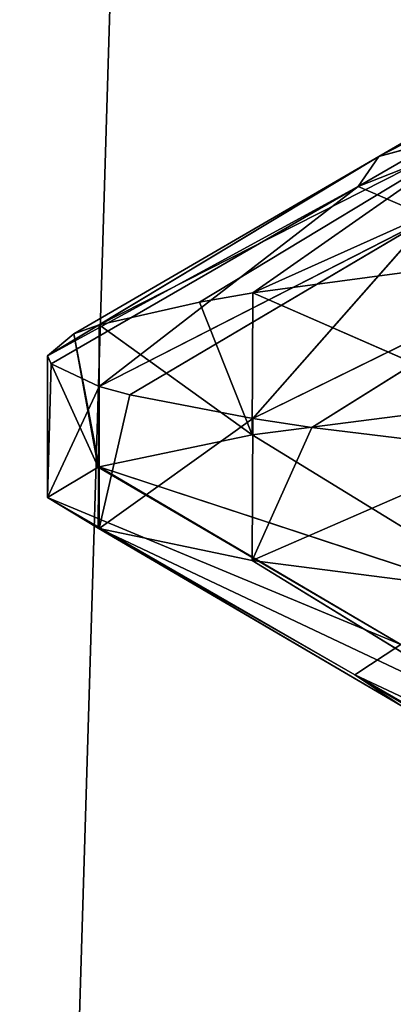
# Model space of a CAD drawing. Extents: x 44 to 247, y 1 to 99.
# Tile 35 of 64: x 137.624 to 138.46, y 7.815 to 10.019. Entities that reach past the tile are written whole.
import ezdxf

# ---------------------------------------------------------------- set-up
doc = ezdxf.new("R2010")
doc.units = 0
doc.header["$LTSCALE"] = 2.54
doc.layers.get('0').update_dxf_attribs({"color": 13, "linetype": 'CONTINUOUS'})

# ---------------------------------------------------------------- blocks, each defined once
blk = doc.blocks.new('WIESZAK_NA_R_CZNIKI_Z_FRON')
at = {"color": 0}
for p, q in [((137.5617, 1.3295, 114.3296), (139.7926, 74.9895, 113.853)), ((137.5617, 1.3295, 114.3296), (139.7926, 74.9895, 113.853)), ((139.1112, 10.1107, 145.913), (138.4272, 9.7128, 145.9836)), ((139.1112, 10.1107, 145.913), (138.4272, 9.7128, 145.9836)), ((139.1093, 10.1097, 145.898), (138.4272, 9.7128, 145.9836)), ((139.1093, 10.1097, 145.898), (138.4272, 9.7128, 145.9836)), ((139.0676, 10.0427, 144.8288), (138.3809, 9.6458, 144.7966)), ((139.0676, 10.0427, 144.8288), (138.3809, 9.6458, 144.7966)), ((139.0676, 10.0427, 144.8288), (138.4272, 9.7128, 145.9836)), ((139.0676, 10.0427, 144.8288), (138.4272, 9.7128, 145.9836)), ((139.2118, 9.9732, 143.7554), (138.3809, 9.6458, 144.7966)), ((139.2118, 9.9732, 143.7554), (138.3809, 9.6458, 144.7966)), ((139.1457, 9.8574, 148.3006), (138.1455, 9.4077, 147.7269)), ((139.1457, 9.8574, 148.3006), (138.1455, 9.4077, 147.7269)), ((138.6828, 9.7842, 147.169), (137.8017, 9.336, 146.4439)), ((138.6828, 9.7842, 147.169), (137.8017, 9.336, 146.4439)), ((138.0261, 9.3874, 147.3721), (138.6828, 9.7842, 147.169)), ((138.0261, 9.3874, 147.3721), (138.6828, 9.7842, 147.169)), ((138.1455, 9.4077, 147.7269), (138.6828, 9.7842, 147.169)), ((138.1455, 9.4077, 147.7269), (138.6828, 9.7842, 147.169)), ((138.4272, 9.7128, 145.9836), (138.6828, 9.7842, 147.169)), ((138.4272, 9.7128, 145.9836), (138.6828, 9.7842, 147.169)), ((138.4272, 9.7128, 145.9836), (137.6859, 9.267, 145.1207)), ((138.4272, 9.7128, 145.9836), (137.6859, 9.267, 145.1207)), ((137.7452, 9.316, 146.0691), (138.4272, 9.7128, 145.9836)), ((137.7452, 9.316, 146.0691), (138.4272, 9.7128, 145.9836)), ((137.8017, 9.336, 146.4439), (138.4272, 9.7128, 145.9836)), ((137.8017, 9.336, 146.4439), (138.4272, 9.7128, 145.9836)), ((138.3809, 9.6458, 144.7966), (138.4272, 9.7128, 145.9836)), ((138.3809, 9.6458, 144.7966), (138.4272, 9.7128, 145.9836)), ((137.6859, 9.267, 145.1207), (138.3809, 9.6458, 144.7966)), ((137.6859, 9.267, 145.1207), (138.3809, 9.6458, 144.7966)), ((137.6942, 9.2489, 144.7645), (138.3809, 9.6458, 144.7966)), ((137.6942, 9.2489, 144.7645), (138.3809, 9.6458, 144.7966)), ((138.3809, 9.6458, 144.7966), (137.8017, 9.1981, 143.7974)), ((138.3809, 9.6458, 144.7966), (137.8017, 9.1981, 143.7974)), ((138.541, 9.5763, 143.6051), (138.3809, 9.6458, 144.7966)), ((138.541, 9.5763, 143.6051), (138.3809, 9.6458, 144.7966)), ((137.8017, 9.1981, 143.7974), (138.541, 9.5763, 143.6051)), ((137.8017, 9.1981, 143.7974), (138.541, 9.5763, 143.6051)), ((137.8702, 9.1794, 143.4549), (138.541, 9.5763, 143.6051)), ((137.8702, 9.1794, 143.4549), (138.541, 9.5763, 143.6051)), ((138.541, 9.5763, 143.6051), (138.1455, 9.1264, 142.5145)), ((138.541, 9.5763, 143.6051), (138.1455, 9.1264, 142.5145)), ((138.1455, 9.1264, 142.5145), (138.9116, 9.5035, 142.4423)), ((138.1455, 9.1264, 142.5145), (138.9116, 9.5035, 142.4423)), ((138.2775, 9.1066, 142.1768), (138.9116, 9.5035, 142.4423)), ((138.2775, 9.1066, 142.1768), (138.9116, 9.5035, 142.4423)), ((138.1455, 9.4077, 147.7269), (138.5348, 9.4605, 148.6159)), ((138.1455, 9.4077, 147.7269), (138.5348, 9.4605, 148.6159)), ((138.0261, 9.3874, 147.3721), (138.1455, 9.4077, 147.7269)), ((138.0261, 9.3874, 147.3721), (138.1455, 9.4077, 147.7269)), ((138.1455, 9.4077, 147.7269), (138.144, 9.0899, 147.7228)), ((138.1455, 9.4077, 147.7269), (138.144, 9.0899, 147.7228)), ((138.1455, 9.4077, 147.7269), (138.7068, 9.1624, 148.9307)), ((138.1455, 9.4077, 147.7269), (138.7068, 9.1624, 148.9307)), ((137.8017, 9.336, 146.4439), (138.0261, 9.3874, 147.3721)), ((137.8017, 9.336, 146.4439), (138.0261, 9.3874, 147.3721)), ((138.0261, 9.3874, 147.3721), (138.144, 9.0899, 147.7228)), ((138.0261, 9.3874, 147.3721), (138.144, 9.0899, 147.7228)), ((137.7452, 9.316, 146.0691), (137.8017, 9.336, 146.4439)), ((137.7452, 9.316, 146.0691), (137.8017, 9.336, 146.4439)), ((137.8017, 9.336, 146.4439), (137.8017, 9.0185, 146.4439)), ((137.8017, 9.336, 146.4439), (137.8017, 9.0185, 146.4439)), ((137.8017, 9.336, 146.4439), (138.144, 9.0899, 147.7228)), ((137.8017, 9.336, 146.4439), (138.144, 9.0899, 147.7228)), ((137.6859, 9.267, 145.1207), (137.7452, 9.316, 146.0691)), ((137.6859, 9.267, 145.1207), (137.7452, 9.316, 146.0691)), ((137.7452, 9.316, 146.0691), (137.7991, 9.0177, 146.4292)), ((137.7452, 9.316, 146.0691), (137.7991, 9.0177, 146.4292)), ((137.7452, 9.316, 146.0691), (137.8017, 9.0185, 146.4439)), ((137.7452, 9.316, 146.0691), (137.8017, 9.0185, 146.4439)), ((137.6942, 9.2489, 144.7645), (137.6859, 9.267, 145.1207)), ((137.6859, 9.267, 145.1207), (137.6859, 8.9495, 145.1207)), ((137.6859, 9.267, 145.1207), (137.6859, 8.9495, 145.1207)), ((137.6859, 9.267, 145.1207), (137.7991, 9.0177, 146.4292)), ((137.6859, 9.267, 145.1207), (137.7991, 9.0177, 146.4292)), ((137.6942, 9.2489, 144.7645), (137.6859, 9.267, 145.1207)), ((137.6942, 9.2489, 144.7645), (137.6859, 8.9495, 145.1207)), ((137.6942, 9.2489, 144.7645), (137.6859, 8.9495, 145.1207)), ((137.8017, 9.1981, 143.7974), (137.6942, 9.2489, 144.7645)), ((137.8017, 9.1981, 143.7974), (137.6942, 9.2489, 144.7645)), ((137.8017, 9.1981, 143.7974), (137.6859, 8.9495, 145.1207)), ((137.8017, 9.1981, 143.7974), (137.6859, 8.9495, 145.1207)), ((137.8017, 9.1981, 143.7974), (137.7991, 8.8814, 143.8121)), ((137.8017, 9.1981, 143.7974), (137.7991, 8.8814, 143.8121)), ((137.8702, 9.1794, 143.4549), (137.8017, 9.1981, 143.7974)), ((137.8017, 9.1981, 143.7974), (137.8017, 8.8806, 143.7975)), ((137.8017, 9.1981, 143.7974), (137.8017, 8.8806, 143.7975)), ((137.8702, 9.1794, 143.4549), (137.8017, 9.1981, 143.7974)), ((137.8702, 9.1794, 143.4549), (137.8017, 8.8806, 143.7975)), ((137.8702, 9.1794, 143.4549), (137.8017, 8.8806, 143.7975)), ((138.1455, 9.1264, 142.5145), (137.8702, 9.1794, 143.4549)), ((138.1455, 9.1264, 142.5145), (137.8702, 9.1794, 143.4549)), ((138.7068, 9.1624, 148.9307), (138.144, 9.0899, 147.7228)), ((138.7068, 9.1624, 148.9307), (138.144, 9.0899, 147.7228)), ((138.1455, 9.1264, 142.5145), (137.8017, 8.8806, 143.7975)), ((138.1455, 9.1264, 142.5145), (137.8017, 8.8806, 143.7975)), ((138.1455, 9.1264, 142.5145), (138.144, 8.8091, 142.5185)), ((138.1455, 9.1264, 142.5145), (138.144, 8.8091, 142.5185)), ((138.2775, 9.1066, 142.1768), (138.1455, 9.1264, 142.5145)), ((138.2775, 9.1066, 142.1768), (138.1455, 9.1264, 142.5145)), ((138.2775, 9.1066, 142.1768), (138.144, 8.8091, 142.5185)), ((138.2775, 9.1066, 142.1768), (138.144, 8.8091, 142.5185)), ((138.7068, 9.0541, 141.3107), (138.2775, 9.1066, 142.1768)), ((138.7068, 9.0541, 141.3107), (138.2775, 9.1066, 142.1768)), ((138.144, 9.0899, 147.7228), (137.8017, 9.0185, 146.4439)), ((138.144, 9.0899, 147.7228), (137.8017, 9.0185, 146.4439)), ((138.144, 9.0899, 147.7228), (138.7901, 8.6931, 147.4881)), ((138.144, 9.0899, 147.7228), (138.7901, 8.6931, 147.4881)), ((138.7068, 9.0541, 141.3107), (138.144, 8.8091, 142.5185)), ((138.7068, 9.0541, 141.3107), (138.144, 8.8091, 142.5185)), ((137.7991, 9.0177, 146.4292), (137.6859, 8.9495, 145.1207)), ((137.7991, 9.0177, 146.4292), (137.6859, 8.9495, 145.1207)), ((137.8017, 9.0185, 146.4439), (137.7991, 9.0177, 146.4292)), ((137.8017, 9.0185, 146.4439), (137.7991, 9.0177, 146.4292)), ((138.4763, 8.6208, 146.3111), (137.7991, 9.0177, 146.4292)), ((138.4763, 8.6208, 146.3111), (137.7991, 9.0177, 146.4292)), ((138.7901, 8.6931, 147.4881), (137.8017, 9.0185, 146.4439)), ((138.7901, 8.6931, 147.4881), (137.8017, 9.0185, 146.4439)), ((138.4763, 8.6208, 146.3111), (137.8017, 9.0185, 146.4439)), ((138.4763, 8.6208, 146.3111), (137.8017, 9.0185, 146.4439)), ((137.6859, 8.9495, 145.1207), (137.7991, 8.8814, 143.8121)), ((137.6859, 8.9495, 145.1207), (137.7991, 8.8814, 143.8121)), ((137.6859, 8.9495, 145.1207), (138.3733, 8.5526, 145.1207)), ((137.6859, 8.9495, 145.1207), (138.3733, 8.5526, 145.1207)), ((137.6859, 8.9495, 145.1207), (138.4763, 8.6208, 146.3111)), ((137.6859, 8.9495, 145.1207), (138.4763, 8.6208, 146.3111)), ((137.7991, 8.8814, 143.8121), (137.8017, 8.8806, 143.7975)), ((137.7991, 8.8814, 143.8121), (137.8017, 8.8806, 143.7975)), ((137.7991, 8.8814, 143.8121), (138.4763, 8.4845, 143.9302)), ((137.7991, 8.8814, 143.8121), (138.4763, 8.4845, 143.9302)), ((137.7991, 8.8814, 143.8121), (138.3733, 8.5526, 145.1207)), ((137.7991, 8.8814, 143.8121), (138.3733, 8.5526, 145.1207)), ((137.8017, 8.8806, 143.7975), (138.144, 8.8091, 142.5185)), ((137.8017, 8.8806, 143.7975), (138.144, 8.8091, 142.5185)), ((137.8017, 8.8806, 143.7975), (138.7901, 8.4122, 142.7532)), ((137.8017, 8.8806, 143.7975), (138.7901, 8.4122, 142.7532)), ((137.8017, 8.8806, 143.7975), (138.4763, 8.4845, 143.9302)), ((137.8017, 8.8806, 143.7975), (138.4763, 8.4845, 143.9302)), ((138.144, 8.8091, 142.5185), (138.7068, 8.7366, 141.3107)), ((138.144, 8.8091, 142.5185), (138.7068, 8.7366, 141.3107)), ((138.144, 8.8091, 142.5185), (138.7901, 8.4122, 142.7532)), ((138.144, 8.8091, 142.5185), (138.7901, 8.4122, 142.7532)), ((138.3733, 8.5526, 145.1207), (138.4763, 8.6208, 146.3111)), ((138.3733, 8.5526, 145.1207), (138.4763, 8.6208, 146.3111)), ((138.3733, 8.5526, 145.1207), (139.0666, 8.139, 144.8505)), ((138.4763, 8.4845, 143.9302), (138.3733, 8.5526, 145.1207)), ((139.1121, 8.2062, 145.9203), (138.3733, 8.5526, 145.1207)), ((139.1121, 8.2062, 145.9203), (138.3733, 8.5526, 145.1207)), ((139.0607, 8.1558, 145.1207), (138.3733, 8.5526, 145.1207)), ((139.0607, 8.1558, 145.1207), (138.3733, 8.5526, 145.1207)), ((138.3733, 8.5526, 145.1207), (139.0666, 8.139, 144.8505)), ((138.4763, 8.4845, 143.9302), (138.3733, 8.5526, 145.1207))]:
    blk.add_line(p, q, dxfattribs=at)
mesh = blk.add_polyface(dxfattribs=at)
corners = [(139.4719, 1.3295, 176.3301), (137.0884, 74.9895, 175.7888), (135.6808, 1.3295, 175.3766)]
mesh.append_faces([[corners[k] for k in face] for face in [(0, 1, 2)]], dxfattribs={"color": 0})
mesh = blk.add_polyface(dxfattribs=at)
corners = [(139.4719, 74.9895, 176.3301), (137.0884, 74.9895, 175.7888), (139.4719, 1.3295, 176.3301)]
mesh.append_faces([[corners[k] for k in face] for face in [(0, 1, 2)]], dxfattribs={"color": 0})
mesh = blk.add_polyface(dxfattribs=at)
corners = [(141.4042, 1.3295, 113.6113), (137.5617, 1.3295, 114.3296), (139.7926, 74.9895, 113.853)]
mesh.append_faces([[corners[k] for k in face] for face in [(0, 1, 2)]], dxfattribs={"color": 0})
mesh = blk.add_polyface(dxfattribs=at)
corners = [(139.7926, 74.9895, 113.853), (137.5617, 1.3295, 114.3296), (137.5617, 74.9895, 114.3296)]
mesh.append_faces([[corners[k] for k in face] for face in [(0, 1, 2)]], dxfattribs={"color": 0})
mesh = blk.add_polyface(dxfattribs=at)
corners = [(138.4272, 9.7128, 145.9836), (139.1093, 10.1097, 145.898), (139.1112, 10.1107, 145.913)]
mesh.append_faces([[corners[k] for k in face] for face in [(0, 1, 2)]], dxfattribs={"color": 0})
mesh = blk.add_polyface(dxfattribs=at)
corners = [(138.6828, 9.7842, 147.169), (138.4272, 9.7128, 145.9836), (139.1112, 10.1107, 145.913)]
mesh.append_faces([[corners[k] for k in face] for face in [(0, 1, 2)]], dxfattribs={"color": 0})
mesh = blk.add_polyface(dxfattribs=at)
corners = [(138.4272, 9.7128, 145.9836), (139.0676, 10.0427, 144.8288), (139.1093, 10.1097, 145.898)]
mesh.append_faces([[corners[k] for k in face] for face in [(0, 1, 2)]], dxfattribs={"color": 0})
mesh = blk.add_polyface(dxfattribs=at)
corners = [(139.0676, 10.0427, 144.8288), (138.3809, 9.6458, 144.7966), (139.2118, 9.9732, 143.7554)]
mesh.append_faces([[corners[k] for k in face] for face in [(0, 1, 2)]], dxfattribs={"color": 0})
mesh = blk.add_polyface(dxfattribs=at)
corners = [(138.4272, 9.7128, 145.9836), (138.3809, 9.6458, 144.7966), (139.0676, 10.0427, 144.8288)]
mesh.append_faces([[corners[k] for k in face] for face in [(0, 1, 2)]], dxfattribs={"color": 0})
mesh = blk.add_polyface(dxfattribs=at)
corners = [(138.3809, 9.6458, 144.7966), (138.541, 9.5763, 143.6051), (139.2118, 9.9732, 143.7554)]
mesh.append_faces([[corners[k] for k in face] for face in [(0, 1, 2)]], dxfattribs={"color": 0})
mesh = blk.add_polyface(dxfattribs=at)
corners = [(139.1457, 9.8574, 148.3006), (138.1455, 9.4077, 147.7269), (138.6828, 9.7842, 147.169)]
mesh.append_faces([[corners[k] for k in face] for face in [(0, 1, 2)]], dxfattribs={"color": 0})
mesh = blk.add_polyface(dxfattribs=at)
corners = [(138.5348, 9.4605, 148.6159), (138.1455, 9.4077, 147.7269), (139.1457, 9.8574, 148.3006)]
mesh.append_faces([[corners[k] for k in face] for face in [(0, 1, 2)]], dxfattribs={"color": 0})
mesh = blk.add_polyface(dxfattribs=at)
corners = [(138.6828, 9.7842, 147.169), (137.8017, 9.336, 146.4439), (138.4272, 9.7128, 145.9836)]
mesh.append_faces([[corners[k] for k in face] for face in [(0, 1, 2)]], dxfattribs={"color": 0})
mesh = blk.add_polyface(dxfattribs=at)
corners = [(138.0261, 9.3874, 147.3721), (137.8017, 9.336, 146.4439), (138.6828, 9.7842, 147.169)]
mesh.append_faces([[corners[k] for k in face] for face in [(0, 1, 2)]], dxfattribs={"color": 0})
mesh = blk.add_polyface(dxfattribs=at)
corners = [(138.1455, 9.4077, 147.7269), (138.0261, 9.3874, 147.3721), (138.6828, 9.7842, 147.169)]
mesh.append_faces([[corners[k] for k in face] for face in [(0, 1, 2)]], dxfattribs={"color": 0})
mesh = blk.add_polyface(dxfattribs=at)
corners = [(138.4272, 9.7128, 145.9836), (137.6859, 9.267, 145.1207), (138.3809, 9.6458, 144.7966)]
mesh.append_faces([[corners[k] for k in face] for face in [(0, 1, 2)]], dxfattribs={"color": 0})
mesh = blk.add_polyface(dxfattribs=at)
corners = [(137.7452, 9.316, 146.0691), (137.6859, 9.267, 145.1207), (138.4272, 9.7128, 145.9836)]
mesh.append_faces([[corners[k] for k in face] for face in [(0, 1, 2)]], dxfattribs={"color": 0})
mesh = blk.add_polyface(dxfattribs=at)
corners = [(137.8017, 9.336, 146.4439), (137.7452, 9.316, 146.0691), (138.4272, 9.7128, 145.9836)]
mesh.append_faces([[corners[k] for k in face] for face in [(0, 1, 2)]], dxfattribs={"color": 0})
mesh = blk.add_polyface(dxfattribs=at)
corners = [(137.6859, 9.267, 145.1207), (137.6942, 9.2489, 144.7645), (138.3809, 9.6458, 144.7966)]
mesh.append_faces([[corners[k] for k in face] for face in [(0, 1, 2)]], dxfattribs={"color": 0})
mesh = blk.add_polyface(dxfattribs=at)
corners = [(138.3809, 9.6458, 144.7966), (137.6942, 9.2489, 144.7645), (137.8017, 9.1981, 143.7974)]
mesh.append_faces([[corners[k] for k in face] for face in [(0, 1, 2)]], dxfattribs={"color": 0})
mesh = blk.add_polyface(dxfattribs=at)
corners = [(138.3809, 9.6458, 144.7966), (137.8017, 9.1981, 143.7974), (138.541, 9.5763, 143.6051)]
mesh.append_faces([[corners[k] for k in face] for face in [(0, 1, 2)]], dxfattribs={"color": 0})
mesh = blk.add_polyface(dxfattribs=at)
corners = [(137.8017, 9.1981, 143.7974), (137.8702, 9.1794, 143.4549), (138.541, 9.5763, 143.6051)]
mesh.append_faces([[corners[k] for k in face] for face in [(0, 1, 2)]], dxfattribs={"color": 0})
mesh = blk.add_polyface(dxfattribs=at)
corners = [(138.541, 9.5763, 143.6051), (137.8702, 9.1794, 143.4549), (138.1455, 9.1264, 142.5145)]
mesh.append_faces([[corners[k] for k in face] for face in [(0, 1, 2)]], dxfattribs={"color": 0})
mesh = blk.add_polyface(dxfattribs=at)
corners = [(138.541, 9.5763, 143.6051), (138.1455, 9.1264, 142.5145), (138.9116, 9.5035, 142.4423)]
mesh.append_faces([[corners[k] for k in face] for face in [(0, 1, 2)]], dxfattribs={"color": 0})
mesh = blk.add_polyface(dxfattribs=at)
corners = [(138.1455, 9.1264, 142.5145), (138.2775, 9.1066, 142.1768), (138.9116, 9.5035, 142.4423)]
mesh.append_faces([[corners[k] for k in face] for face in [(0, 1, 2)]], dxfattribs={"color": 0})
mesh = blk.add_polyface(dxfattribs=at)
corners = [(138.9116, 9.5035, 142.4423), (138.2775, 9.1066, 142.1768), (138.7068, 9.0541, 141.3107)]
mesh.append_faces([[corners[k] for k in face] for face in [(0, 1, 2)]], dxfattribs={"color": 0})
mesh = blk.add_polyface(dxfattribs=at)
corners = [(138.5348, 9.4605, 148.6159), (138.7068, 9.1624, 148.9307), (138.1455, 9.4077, 147.7269)]
mesh.append_faces([[corners[k] for k in face] for face in [(0, 1, 2)]], dxfattribs={"color": 0})
mesh = blk.add_polyface(dxfattribs=at)
corners = [(138.1455, 9.4077, 147.7269), (138.144, 9.0899, 147.7228), (138.0261, 9.3874, 147.3721)]
mesh.append_faces([[corners[k] for k in face] for face in [(0, 1, 2)]], dxfattribs={"color": 0})
mesh = blk.add_polyface(dxfattribs=at)
corners = [(138.1455, 9.4077, 147.7269), (138.7068, 9.1624, 148.9307), (138.144, 9.0899, 147.7228)]
mesh.append_faces([[corners[k] for k in face] for face in [(0, 1, 2)]], dxfattribs={"color": 0})
mesh = blk.add_polyface(dxfattribs=at)
corners = [(138.0261, 9.3874, 147.3721), (138.144, 9.0899, 147.7228), (137.8017, 9.336, 146.4439)]
mesh.append_faces([[corners[k] for k in face] for face in [(0, 1, 2)]], dxfattribs={"color": 0})
mesh = blk.add_polyface(dxfattribs=at)
corners = [(137.8017, 9.336, 146.4439), (137.8017, 9.0185, 146.4439), (137.7452, 9.316, 146.0691)]
mesh.append_faces([[corners[k] for k in face] for face in [(0, 1, 2)]], dxfattribs={"color": 0})
mesh = blk.add_polyface(dxfattribs=at)
corners = [(137.8017, 9.336, 146.4439), (138.144, 9.0899, 147.7228), (137.8017, 9.0185, 146.4439)]
mesh.append_faces([[corners[k] for k in face] for face in [(0, 1, 2)]], dxfattribs={"color": 0})
mesh = blk.add_polyface(dxfattribs=at)
corners = [(137.7452, 9.316, 146.0691), (137.7991, 9.0177, 146.4292), (137.6859, 9.267, 145.1207)]
mesh.append_faces([[corners[k] for k in face] for face in [(0, 1, 2)]], dxfattribs={"color": 0})
mesh = blk.add_polyface(dxfattribs=at)
corners = [(137.7452, 9.316, 146.0691), (137.8017, 9.0185, 146.4439), (137.7991, 9.0177, 146.4292)]
mesh.append_faces([[corners[k] for k in face] for face in [(0, 1, 2)]], dxfattribs={"color": 0})
mesh = blk.add_polyface(dxfattribs=at)
corners = [(137.6859, 9.267, 145.1207), (137.6859, 8.9495, 145.1207), (137.6942, 9.2489, 144.7645)]
mesh.append_faces([[corners[k] for k in face] for face in [(0, 1, 2)]], dxfattribs={"color": 0})
mesh = blk.add_polyface(dxfattribs=at)
corners = [(137.6859, 9.267, 145.1207), (137.7991, 9.0177, 146.4292), (137.6859, 8.9495, 145.1207)]
mesh.append_faces([[corners[k] for k in face] for face in [(0, 1, 2)]], dxfattribs={"color": 0})
mesh = blk.add_polyface(dxfattribs=at)
corners = [(137.6942, 9.2489, 144.7645), (137.6859, 8.9495, 145.1207), (137.8017, 9.1981, 143.7974)]
mesh.append_faces([[corners[k] for k in face] for face in [(0, 1, 2)]], dxfattribs={"color": 0})
mesh = blk.add_polyface(dxfattribs=at)
corners = [(137.8017, 9.1981, 143.7974), (137.6859, 8.9495, 145.1207), (137.7991, 8.8814, 143.8121)]
mesh.append_faces([[corners[k] for k in face] for face in [(0, 1, 2)]], dxfattribs={"color": 0})
mesh = blk.add_polyface(dxfattribs=at)
corners = [(137.8017, 9.1981, 143.7974), (137.7991, 8.8814, 143.8121), (137.8017, 8.8806, 143.7975)]
mesh.append_faces([[corners[k] for k in face] for face in [(0, 1, 2)]], dxfattribs={"color": 0})
mesh = blk.add_polyface(dxfattribs=at)
corners = [(137.8017, 9.1981, 143.7974), (137.8017, 8.8806, 143.7975), (137.8702, 9.1794, 143.4549)]
mesh.append_faces([[corners[k] for k in face] for face in [(0, 1, 2)]], dxfattribs={"color": 0})
mesh = blk.add_polyface(dxfattribs=at)
corners = [(137.8702, 9.1794, 143.4549), (137.8017, 8.8806, 143.7975), (138.1455, 9.1264, 142.5145)]
mesh.append_faces([[corners[k] for k in face] for face in [(0, 1, 2)]], dxfattribs={"color": 0})
mesh = blk.add_polyface(dxfattribs=at)
corners = [(138.7068, 9.1624, 148.9307), (138.7901, 8.6931, 147.4881), (138.144, 9.0899, 147.7228)]
mesh.append_faces([[corners[k] for k in face] for face in [(0, 1, 2)]], dxfattribs={"color": 0})
mesh = blk.add_polyface(dxfattribs=at)
corners = [(138.1455, 9.1264, 142.5145), (137.8017, 8.8806, 143.7975), (138.144, 8.8091, 142.5185)]
mesh.append_faces([[corners[k] for k in face] for face in [(0, 1, 2)]], dxfattribs={"color": 0})
mesh = blk.add_polyface(dxfattribs=at)
corners = [(138.1455, 9.1264, 142.5145), (138.144, 8.8091, 142.5185), (138.2775, 9.1066, 142.1768)]
mesh.append_faces([[corners[k] for k in face] for face in [(0, 1, 2)]], dxfattribs={"color": 0})
mesh = blk.add_polyface(dxfattribs=at)
corners = [(138.2775, 9.1066, 142.1768), (138.144, 8.8091, 142.5185), (138.7068, 9.0541, 141.3107)]
mesh.append_faces([[corners[k] for k in face] for face in [(0, 1, 2)]], dxfattribs={"color": 0})
mesh = blk.add_polyface(dxfattribs=at)
corners = [(138.144, 9.0899, 147.7228), (138.7901, 8.6931, 147.4881), (137.8017, 9.0185, 146.4439)]
mesh.append_faces([[corners[k] for k in face] for face in [(0, 1, 2)]], dxfattribs={"color": 0})
mesh = blk.add_polyface(dxfattribs=at)
corners = [(138.7068, 9.0541, 141.3107), (138.144, 8.8091, 142.5185), (138.7068, 8.7366, 141.3107)]
mesh.append_faces([[corners[k] for k in face] for face in [(0, 1, 2)]], dxfattribs={"color": 0})
mesh = blk.add_polyface(dxfattribs=at)
corners = [(137.7991, 9.0177, 146.4292), (138.4763, 8.6208, 146.3111), (137.6859, 8.9495, 145.1207)]
mesh.append_faces([[corners[k] for k in face] for face in [(0, 1, 2)]], dxfattribs={"color": 0})
mesh = blk.add_polyface(dxfattribs=at)
corners = [(137.8017, 9.0185, 146.4439), (138.4763, 8.6208, 146.3111), (137.7991, 9.0177, 146.4292)]
mesh.append_faces([[corners[k] for k in face] for face in [(0, 1, 2)]], dxfattribs={"color": 0})
mesh = blk.add_polyface(dxfattribs=at)
corners = [(138.7901, 8.6931, 147.4881), (138.4763, 8.6208, 146.3111), (137.8017, 9.0185, 146.4439)]
mesh.append_faces([[corners[k] for k in face] for face in [(0, 1, 2)]], dxfattribs={"color": 0})
mesh = blk.add_polyface(dxfattribs=at)
corners = [(138.3733, 8.5526, 145.1207), (137.7991, 8.8814, 143.8121), (137.6859, 8.9495, 145.1207)]
mesh.append_faces([[corners[k] for k in face] for face in [(0, 1, 2)]], dxfattribs={"color": 0})
mesh = blk.add_polyface(dxfattribs=at)
corners = [(138.4763, 8.6208, 146.3111), (138.3733, 8.5526, 145.1207), (137.6859, 8.9495, 145.1207)]
mesh.append_faces([[corners[k] for k in face] for face in [(0, 1, 2)]], dxfattribs={"color": 0})
mesh = blk.add_polyface(dxfattribs=at)
corners = [(138.4763, 8.4845, 143.9302), (137.8017, 8.8806, 143.7975), (137.7991, 8.8814, 143.8121)]
mesh.append_faces([[corners[k] for k in face] for face in [(0, 1, 2)]], dxfattribs={"color": 0})
mesh = blk.add_polyface(dxfattribs=at)
corners = [(138.3733, 8.5526, 145.1207), (138.4763, 8.4845, 143.9302), (137.7991, 8.8814, 143.8121)]
mesh.append_faces([[corners[k] for k in face] for face in [(0, 1, 2)]], dxfattribs={"color": 0})
mesh = blk.add_polyface(dxfattribs=at)
corners = [(137.8017, 8.8806, 143.7975), (138.7901, 8.4122, 142.7532), (138.144, 8.8091, 142.5185)]
mesh.append_faces([[corners[k] for k in face] for face in [(0, 1, 2)]], dxfattribs={"color": 0})
mesh = blk.add_polyface(dxfattribs=at)
corners = [(138.4763, 8.4845, 143.9302), (138.7901, 8.4122, 142.7532), (137.8017, 8.8806, 143.7975)]
mesh.append_faces([[corners[k] for k in face] for face in [(0, 1, 2)]], dxfattribs={"color": 0})
mesh = blk.add_polyface(dxfattribs=at)
corners = [(138.7901, 8.4122, 142.7532), (138.7068, 8.7366, 141.3107), (138.144, 8.8091, 142.5185)]
mesh.append_faces([[corners[k] for k in face] for face in [(0, 1, 2)]], dxfattribs={"color": 0})
mesh = blk.add_polyface(dxfattribs=at)
corners = [(138.4763, 8.6208, 146.3111), (139.1121, 8.2062, 145.9203), (138.3733, 8.5526, 145.1207)]
mesh.append_faces([[corners[k] for k in face] for face in [(0, 1, 2)]], dxfattribs={"color": 0})
mesh = blk.add_polyface(dxfattribs=at)
corners = [(138.3733, 8.5526, 145.1207), (139.0666, 8.139, 144.8505), (138.4763, 8.4845, 143.9302)]
mesh.append_faces([[corners[k] for k in face] for face in [(0, 1, 2)]], dxfattribs={"color": 0})
mesh = blk.add_polyface(dxfattribs=at)
corners = [(139.1121, 8.2062, 145.9203), (139.0607, 8.1558, 145.1207), (138.3733, 8.5526, 145.1207)]
mesh.append_faces([[corners[k] for k in face] for face in [(0, 1, 2)]], dxfattribs={"color": 0})
mesh = blk.add_polyface(dxfattribs=at)
corners = [(139.0607, 8.1558, 145.1207), (139.0666, 8.139, 144.8505), (138.3733, 8.5526, 145.1207)]
mesh.append_faces([[corners[k] for k in face] for face in [(0, 1, 2)]], dxfattribs={"color": 0})

msp = doc.modelspace()

# ---------------------------------------------------------------- block references
at = {"color": 0}
msp.add_blockref('WIESZAK_NA_R_CZNIKI_Z_FRON', (0, 0), dxfattribs=at)

doc.saveas('drawing.dxf')
